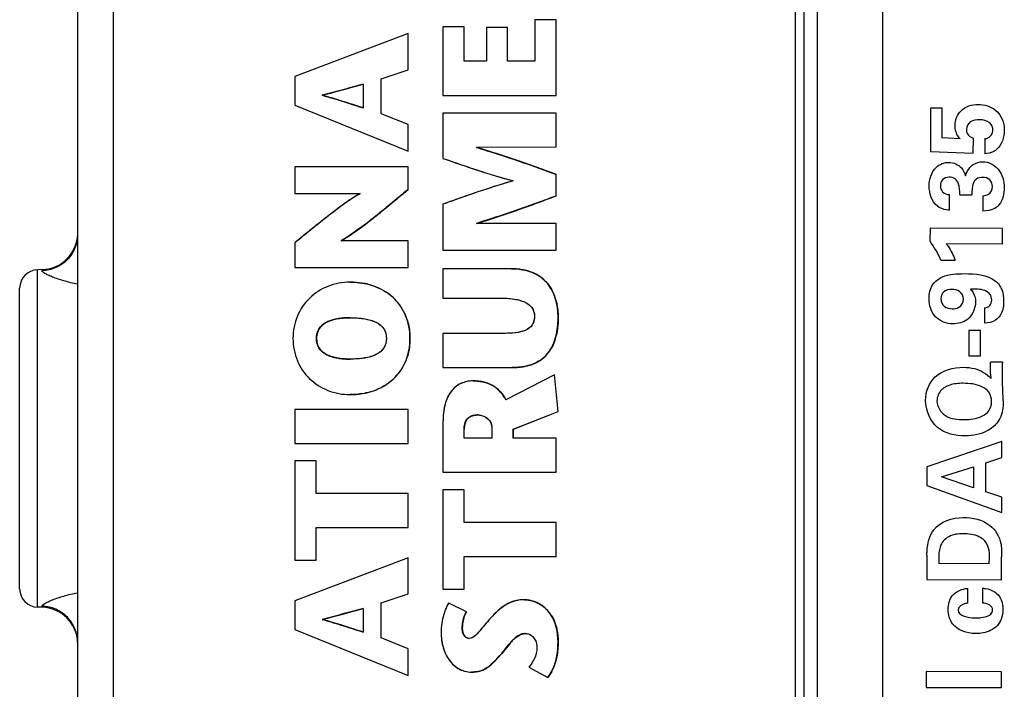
# Model space of a CAD drawing. Header units: inches. Extents: x 0 to 34, y 0 to 22.
# Tile 132 of 179: x 11.53 to 12.583, y 17.854 to 18.571. Entities that reach past the tile are written whole.
import ezdxf

# ---------------------------------------------------------------- set-up
doc = ezdxf.new("R2010")
doc.units = ezdxf.units.IN
doc.header["$LTSCALE"] = 1.87
doc.header["$MEASUREMENT"] = 0
doc.layers.get('0').update_dxf_attribs({"linetype": 'CONTINUOUS'})
doc.layers.add('ARTWORK', color=7, linetype='CONTINUOUS')

msp = doc.modelspace()

# ---------------------------------------------------------------- linework, layer by layer
at = {"color": 3, "linetype": 'CONTINUOUS'}
for p, q in [((12.4533, 16.5279), (12.4533, 19.7172)), ((12.3833, 16.5975), (12.3833, 19.6475))]:
    msp.add_line(p, q, dxfattribs=at)
at = {"color": 7, "linetype": 'CONTINUOUS'}
for p, q in [((12.3595, 19.6812), (12.3595, 16.5639)), ((12.369, 16.5639), (12.369, 19.6812)), ((11.5917, 19.6674), (11.5917, 16.5777)), ((11.6297, 19.6674), (11.6297, 16.5777)), ((11.9826, 18.5634), (11.9826, 18.4898)), ((12.0053, 18.5634), (11.9826, 18.5634)), ((12.0053, 18.5264), (12.0053, 18.5634)), ((12.0053, 18.5264), (12.0053, 18.5634)), ((12.0292, 18.5625), (12.0292, 18.5264)), ((12.0518, 18.5625), (12.0292, 18.5625)), ((12.0518, 18.5264), (12.0518, 18.5625)), ((12.0518, 18.5264), (12.0518, 18.5625)), ((12.081, 18.5708), (12.081, 18.5264)), ((12.1037, 18.5708), (12.081, 18.5708)), ((12.1037, 18.4898), (12.1037, 18.5708)), ((12.1037, 18.4898), (12.1037, 18.5708)), ((11.9452, 18.5561), (11.8242, 18.5101)), ((11.9452, 18.5174), (11.9452, 18.5561)), ((11.9452, 18.5174), (11.9452, 18.5561)), ((11.9452, 18.5561), (11.9452, 18.5561)), ((12.0292, 18.5264), (12.0053, 18.5264)), ((12.081, 18.5264), (12.0518, 18.5264)), ((11.8242, 18.5101), (11.8242, 18.4795)), ((11.9163, 18.5078), (11.9452, 18.5174)), ((11.9164, 18.5078), (11.9452, 18.5174)), ((11.9452, 18.5174), (11.9452, 18.5174)), ((11.8971, 18.502), (11.8971, 18.4765)), ((11.9163, 18.4703), (11.9163, 18.5078)), ((11.9164, 18.5078), (11.9163, 18.5078)), ((11.9164, 18.4703), (11.9164, 18.5078)), ((11.854, 18.4902), (11.8539, 18.4902)), ((11.9826, 18.4898), (12.1037, 18.4898)), ((11.8242, 18.4795), (11.9452, 18.4302)), ((11.9452, 18.4587), (11.9163, 18.4703)), ((11.9164, 18.4703), (11.9163, 18.4703)), ((11.9452, 18.4587), (11.9164, 18.4703)), ((11.9826, 18.4708), (11.9826, 18.4224)), ((12.1037, 18.4708), (11.9826, 18.4708)), ((12.1037, 18.4343), (12.1037, 18.4708)), ((12.1037, 18.4343), (12.1037, 18.4708)), ((11.9452, 18.4302), (11.9452, 18.4587)), ((11.9452, 18.4302), (11.9452, 18.4587)), ((11.9452, 18.4587), (11.9452, 18.4587)), ((11.9452, 18.4302), (11.9452, 18.4302)), ((12.1037, 18.4343), (12.0184, 18.4342)), ((11.8242, 18.4134), (11.8242, 18.3847)), ((11.9452, 18.4134), (11.8242, 18.4134)), ((11.9452, 18.389), (11.9452, 18.4134)), ((11.9452, 18.389), (11.9452, 18.4134)), ((12.1037, 18.3823), (12.1037, 18.4053)), ((12.1037, 18.3823), (12.1037, 18.4053)), ((12.1037, 18.4053), (12.1037, 18.4053)), ((11.8242, 18.3847), (11.894, 18.3847)), ((11.9452, 18.389), (11.9452, 18.389)), ((12.1037, 18.3823), (12.1037, 18.3823)), ((11.9826, 18.3734), (11.9826, 18.324)), ((12.1037, 18.3527), (12.0184, 18.3528)), ((12.1037, 18.324), (12.1037, 18.3527)), ((12.1037, 18.324), (12.1037, 18.3527)), ((11.8242, 18.3321), (11.8242, 18.3056)), ((11.8795, 18.3378), (11.8738, 18.3344)), ((11.9452, 18.3343), (11.8738, 18.3343)), ((11.9452, 18.3056), (11.9452, 18.3343)), ((11.9452, 18.3056), (11.9452, 18.3343)), ((11.9826, 18.324), (12.1037, 18.324)), ((11.5537, 18.3034), (11.5487, 18.3032)), ((11.5487, 17.9419), (11.5487, 18.3032)), ((11.5537, 18.3021), (11.5537, 18.3034)), ((11.8242, 18.3056), (11.9452, 18.3056)), ((11.9826, 18.3042), (11.9826, 18.2728)), ((12.0558, 18.3042), (11.9826, 18.3042)), ((11.8833, 18.2899), (11.8833, 18.2899)), ((11.5297, 17.9615), (11.5297, 18.2835)), ((11.9826, 18.2728), (12.0455, 18.2728)), ((11.8558, 18.2456), (11.8533, 18.2437)), ((11.8659, 18.2499), (11.8606, 18.2482)), ((11.8706, 18.2509), (11.8659, 18.2499)), ((11.8833, 18.2518), (11.8833, 18.2518)), ((12.1058, 18.252), (12.1057, 18.252)), ((11.9826, 18.235), (11.9826, 18.1985)), ((12.046, 18.235), (11.9826, 18.235)), ((11.8474, 18.2297), (11.8473, 18.2297)), ((11.9473, 18.2297), (11.9473, 18.2297)), ((11.8536, 18.2154), (11.8563, 18.2134)), ((11.8662, 18.2094), (11.8706, 18.2085)), ((11.8833, 18.2075), (11.8833, 18.2075)), ((11.9826, 18.1985), (12.0567, 18.1985)), ((12.0566, 18.1985), (12.0567, 18.1985)), ((12.0567, 18.1985), (12.0567, 18.1985)), ((12.015, 18.1842), (12.015, 18.1842)), ((12.1018, 18.1906), (12.0499, 18.1638)), ((12.1057, 18.1515), (12.1018, 18.1906)), ((12.1058, 18.1515), (12.1018, 18.1906)), ((12.1018, 18.1906), (12.1018, 18.1906)), ((11.8833, 18.1695), (11.8833, 18.1695)), ((11.8833, 18.1695), (11.8833, 18.1695)), ((11.8833, 18.1695), (11.8833, 18.1695)), ((11.8242, 18.1537), (11.8242, 18.1172)), ((11.9452, 18.1537), (11.8242, 18.1537)), ((11.9452, 18.1172), (11.9452, 18.1537)), ((11.9452, 18.1172), (11.9452, 18.1537)), ((12.0578, 18.1323), (12.1057, 18.1515)), ((12.0579, 18.1323), (12.1058, 18.1515)), ((12.1058, 18.1515), (12.1057, 18.1515)), ((11.9826, 18.1403), (11.9826, 18.0863)), ((12.0202, 18.1477), (12.0202, 18.1477)), ((12.0053, 18.1228), (12.0053, 18.1325)), ((12.0053, 18.1228), (12.0053, 18.1325)), ((12.0053, 18.1325), (12.0053, 18.1325)), ((12.035, 18.1332), (12.035, 18.1228)), ((12.0578, 18.1228), (12.0578, 18.1323)), ((12.0579, 18.1323), (12.0578, 18.1323)), ((12.0579, 18.1228), (12.0579, 18.1323)), ((12.035, 18.1228), (12.0053, 18.1228)), ((12.1037, 18.1228), (12.0578, 18.1228)), ((12.1037, 18.0863), (12.1037, 18.1228)), ((12.1037, 18.0863), (12.1037, 18.1228)), ((11.8242, 18.1172), (11.9452, 18.1172)), ((11.8242, 18.0985), (11.8242, 17.9921)), ((11.8469, 18.0985), (11.8242, 18.0985)), ((11.8468, 18.0636), (11.8468, 18.0985)), ((11.8469, 18.0636), (11.8469, 18.0985)), ((11.9826, 18.0863), (12.1037, 18.0863)), ((11.9826, 18.0676), (11.9826, 17.9612)), ((12.0053, 18.0676), (11.9826, 18.0676)), ((12.0053, 18.0326), (12.0053, 18.0676)), ((12.0053, 18.0326), (12.0053, 18.0676)), ((11.9452, 18.0636), (11.8468, 18.0636)), ((11.9452, 18.0271), (11.9452, 18.0636)), ((11.9452, 18.0271), (11.9452, 18.0636)), ((11.8468, 17.9921), (11.8468, 18.0271)), ((11.8468, 18.0271), (11.9452, 18.0271)), ((11.8469, 17.9921), (11.8469, 18.0271)), ((12.1037, 18.0326), (12.0053, 18.0326)), ((12.1037, 17.9961), (12.1037, 18.0326)), ((12.1037, 17.9961), (12.1037, 18.0326)), ((11.9452, 17.9947), (11.8242, 17.9487)), ((11.8242, 17.9921), (11.8469, 17.9921)), ((11.9452, 17.956), (11.9452, 17.9947)), ((11.9452, 17.956), (11.9452, 17.9947)), ((11.9452, 17.9947), (11.9452, 17.9947)), ((12.0053, 17.9612), (12.0053, 17.9961)), ((12.0053, 17.9612), (12.0053, 17.9961)), ((12.0053, 17.9961), (12.1037, 17.9961)), ((11.9826, 17.9612), (12.0053, 17.9612)), ((11.9163, 17.9465), (11.9452, 17.956)), ((11.9164, 17.9465), (11.9452, 17.956)), ((11.9452, 17.956), (11.9452, 17.956)), ((11.5537, 17.9417), (11.5487, 17.9419)), ((11.5537, 17.9417), (11.5537, 17.943)), ((11.8242, 17.9487), (11.8242, 17.9181)), ((11.8971, 17.9406), (11.8971, 17.9152)), ((11.9163, 17.9089), (11.9163, 17.9465)), ((11.9164, 17.9465), (11.9163, 17.9465)), ((11.9164, 17.9089), (11.9164, 17.9465)), ((12.0077, 17.937), (11.9887, 17.9463)), ((12.0078, 17.937), (11.9887, 17.9463)), ((11.9887, 17.9463), (11.9887, 17.9463)), ((12.0702, 17.9498), (12.0701, 17.9498)), ((12.0078, 17.937), (12.0077, 17.937)), ((11.854, 17.9288), (11.8539, 17.9288)), ((12.0033, 17.9192), (12.0032, 17.9192)), ((11.8242, 17.9181), (11.9452, 17.8688)), ((11.9452, 17.8974), (11.9163, 17.9089)), ((11.9164, 17.9089), (11.9163, 17.9089)), ((11.9452, 17.8974), (11.9164, 17.9089)), ((12.0037, 17.915), (12.0041, 17.9137)), ((12.0041, 17.9137), (12.0048, 17.9121)), ((12.0048, 17.9121), (12.0063, 17.9102)), ((12.0063, 17.9102), (12.0077, 17.9092)), ((12.0107, 17.9084), (12.0106, 17.9084)), ((12.0593, 17.9083), (12.0567, 17.9057)), ((12.0627, 17.911), (12.06, 17.9089)), ((12.0652, 17.9124), (12.0627, 17.911)), ((12.0705, 17.9136), (12.0705, 17.9136)), ((11.9452, 17.8688), (11.9452, 17.8974)), ((11.9452, 17.8688), (11.9452, 17.8974)), ((11.9452, 17.8974), (11.9452, 17.8974)), ((12.0536, 17.9022), (12.0455, 17.8923)), ((12.1058, 17.9046), (12.1057, 17.9046)), ((12.0455, 17.8923), (12.0381, 17.8841)), ((12.0455, 17.8923), (12.0454, 17.8923)), ((12.0362, 17.8822), (12.0334, 17.8797)), ((12.0746, 17.8776), (12.0947, 17.8666)), ((11.9452, 17.8688), (11.9452, 17.8688)), ((12.0131, 17.8723), (12.0131, 17.8723)), ((12.0947, 17.8666), (12.0947, 17.8666))]:
    msp.add_line(p, q, dxfattribs=at)
for centre, radius, start, end in [((11.5524, 18.3427), 0.0394, 272, 357.7832), ((11.5494, 18.2835), 0.0197, 92, 180), ((12.0635, 18.2629), 0.0402, 46.93, 55.7679), ((11.8911, 18.2321), 0.0563, 44.3593, 54.7922), ((11.8923, 18.2333), 0.0545, 36.0947, 44.3056), ((12.0499, 18.2559), 0.0555, 15.1807, 20.3088), ((11.8917, 18.233), 0.0551, 22.4168, 36.0148), ((11.8805, 18.1893), 0.0624, 97.9796, 99.192), ((11.8894, 18.232), 0.0576, 17.6058, 22.435), ((11.8647, 18.2308), 0.0172, 153.4136, 156.3587), ((12.0449, 18.2467), 0.0605, 342.7502, 347.5562), ((11.8646, 18.2285), 0.0171, 205.0399, 209.4356), ((12.0658, 18.2374), 0.0375, 311.3219, 323.5387), ((12.0632, 18.2393), 0.0407, 323.5623, 330.8722), ((11.8806, 18.2705), 0.0628, 260.8707, 262.1843), ((11.892, 18.2262), 0.0548, 323.3199, 335.5067), ((12.066, 18.2372), 0.0372, 303.6961, 311.2232), ((11.8922, 18.2262), 0.0547, 312.5716, 323.2367), ((12.0615, 18.2468), 0.0478, 285.2744, 291.1001), ((11.8908, 18.2277), 0.0567, 304.5422, 312.546), ((11.8862, 18.2365), 0.0667, 286.7159, 292.4739), ((12.019, 18.1497), 0.0339, 47.7026, 59.0138), ((12.0167, 18.1364), 0.0107, 130.3325, 136.5475), ((11.5494, 17.9615), 0.0197, 180, 268), ((11.5524, 17.9024), 0.0394, 2.2168, 88), ((12.068, 17.9141), 0.0358, 69.7841, 70.808), ((12.0678, 17.9136), 0.0364, 61.4524, 69.7712), ((12.0679, 17.9137), 0.0363, 52.7106, 61.4566), ((12.068, 17.9139), 0.0361, 42.5335, 52.6875), ((12.0671, 17.9131), 0.0372, 33.7015, 42.4978), ((12.0585, 17.9089), 0.0469, 15.6919, 22.0098), ((12.0828, 17.8826), 0.0349, 130.874, 132.4413), ((12.0705, 17.9017), 0.0119, 89.9993, 93.5984), ((12.135, 17.834), 0.1062, 138.683, 140.0083), ((12.1096, 17.8563), 0.0724, 137.0118, 138.6774), ((11.9788, 17.9408), 0.082, 314.3806, 316.2648), ((12.0562, 17.8956), 0.0483, 331.9585, 337.2419), ((12.0149, 17.899), 0.0266, 285.9325, 289.5455), ((12.015, 17.8988), 0.0264, 289.5795, 297.0846)]:
    msp.add_arc(centre, radius, start, end, dxfattribs=at)
for points, knots in [([(11.8533, 18.4901), (11.8574, 18.4911), (11.8721, 18.4949), (11.8866, 18.4991), (11.8971, 18.502)], [0, 0, 0, 0, 0.278153, 1, 1, 1, 1]), ([(11.8972, 18.502), (11.8937, 18.501), (11.8791, 18.4969), (11.8646, 18.4929), (11.8534, 18.4901)], [0, 0, 0, 0, 0.24, 1, 1, 1, 1]), ([(11.8971, 18.4765), (11.8936, 18.4776), (11.8791, 18.4823), (11.8645, 18.487), (11.8533, 18.49)], [0, 0, 0, 0, 0.240353, 1, 1, 1, 1]), ([(11.8534, 18.49), (11.8575, 18.4889), (11.8722, 18.4848), (11.8866, 18.4798), (11.8972, 18.4765)], [0, 0, 0, 0, 0.277258, 1, 1, 1, 1]), ([(12.1037, 18.4053), (12.097, 18.4077), (12.0688, 18.418), (12.0403, 18.4277), (12.0184, 18.4341)], [0, 0, 0, 0, 0.237145, 1, 1, 1, 1]), ([(12.0184, 18.4341), (12.0261, 18.4319), (12.0548, 18.423), (12.0831, 18.4128), (12.1037, 18.4053)], [0, 0, 0, 0, 0.267724, 1, 1, 1, 1]), ([(11.9826, 18.4224), (11.9945, 18.4183), (12.0193, 18.4097), (12.0444, 18.402), (12.0577, 18.3984)], [0, 0, 0, 0, 0.476296, 1, 1, 1, 1]), ([(11.9826, 18.4224), (11.9951, 18.4181), (12.0199, 18.4095), (12.045, 18.4018), (12.0577, 18.3984)], [0, 0, 0, 0, 0.500015, 1, 1, 1, 1]), ([(12.0577, 18.3984), (12.0508, 18.3964), (12.0256, 18.3888), (12.0007, 18.3799), (11.9826, 18.3734)], [0, 0, 0, 0, 0.270885, 1, 1, 1, 1]), ([(11.894, 18.3847), (11.8876, 18.3813), (11.8755, 18.3729), (11.8582, 18.3596), (11.8411, 18.346), (11.8298, 18.3367), (11.8242, 18.3321)], [0, 0, 0, 0, 0.249982, 0.50006, 0.749974, 1, 1, 1, 1]), ([(11.894, 18.3846), (11.8889, 18.382), (11.8778, 18.3745), (11.8606, 18.3616), (11.8423, 18.347), (11.8301, 18.3369), (11.8242, 18.3321)], [0, 0, 0, 0, 0.19878, 0.457667, 0.737923, 1, 1, 1, 1]), ([(11.8737, 18.3344), (11.8795, 18.3376), (11.8913, 18.3457), (11.9151, 18.3639), (11.9331, 18.379), (11.9452, 18.389)], [0, 0, 0, 0, 0.219115, 0.475789, 1, 1, 1, 1]), ([(11.8738, 18.3343), (11.8803, 18.3381), (11.8926, 18.3466), (11.9164, 18.365), (11.9336, 18.3795), (11.9452, 18.389)], [0, 0, 0, 0, 0.249981, 0.50004, 1, 1, 1, 1]), ([(11.9452, 18.389), (11.9413, 18.3858), (11.9251, 18.3723), (11.9088, 18.3588), (11.8959, 18.3492)], [0, 0, 0, 0, 0.239828, 1, 1, 1, 1]), ([(12.0184, 18.3529), (12.0261, 18.3552), (12.0548, 18.3642), (12.083, 18.3746), (12.1037, 18.3823)], [0, 0, 0, 0, 0.267672, 1, 1, 1, 1]), ([(12.1037, 18.3823), (12.097, 18.3798), (12.0689, 18.3693), (12.0404, 18.3595), (12.0184, 18.3529)], [0, 0, 0, 0, 0.237183, 1, 1, 1, 1]), ([(11.5917, 18.3412), (11.5917, 18.3362), (11.5898, 18.3262), (11.5814, 18.3133), (11.5688, 18.3046), (11.5588, 18.3023), (11.5537, 18.3021)], [0, 0, 0, 0, 0.249209, 0.498874, 0.749194, 1, 1, 1, 1]), ([(11.8959, 18.3492), (11.8945, 18.3482), (11.8891, 18.3443), (11.8837, 18.3405), (11.8795, 18.3378)], [0, 0, 0, 0, 0.264969, 1, 1, 1, 1]), ([(11.5917, 18.2877), (11.5867, 18.2887), (11.5777, 18.2909), (11.5672, 18.2944), (11.5605, 18.2972), (11.557, 18.299), (11.5548, 18.3005), (11.5537, 18.3016), (11.5537, 18.3021)], [0, 0, 0, 0, 0.370547, 0.679689, 0.802458, 0.898626, 0.964443, 1, 1, 1, 1]), ([(12.1057, 18.252), (12.1057, 18.2587), (12.1042, 18.2717), (12.0954, 18.2896), (12.0782, 18.3022), (12.0636, 18.3042), (12.0558, 18.3042)], [0, 0, 0, 0, 0.245562, 0.476087, 0.712404, 1, 1, 1, 1]), ([(12.0558, 18.3042), (12.0575, 18.3042), (12.0636, 18.304), (12.0698, 18.303), (12.0741, 18.3017)], [0, 0, 0, 0, 0.271111, 1, 1, 1, 1]), ([(12.1057, 18.252), (12.1057, 18.2588), (12.1042, 18.2725), (12.0959, 18.2881), (12.0854, 18.297), (12.073, 18.3029), (12.0626, 18.3042), (12.0558, 18.3042)], [0, 0, 0, 0, 0.250136, 0.499383, 0.624667, 0.750076, 1, 1, 1, 1]), ([(12.0741, 18.3017), (12.0752, 18.3014), (12.0794, 18.2999), (12.0834, 18.2979), (12.0861, 18.296)], [0, 0, 0, 0, 0.262201, 1, 1, 1, 1]), ([(11.8833, 18.2899), (11.8752, 18.2899), (11.8592, 18.287), (11.8389, 18.274), (11.8251, 18.254), (11.8221, 18.2378), (11.8221, 18.2297)], [0, 0, 0, 0, 0.255257, 0.498579, 0.74179, 1, 1, 1, 1]), ([(11.8833, 18.2899), (11.8858, 18.2899), (11.895, 18.2895), (11.9043, 18.2874), (11.9106, 18.2849)], [0, 0, 0, 0, 0.261218, 1, 1, 1, 1]), ([(11.9473, 18.2297), (11.9473, 18.2382), (11.9444, 18.2548), (11.9299, 18.2751), (11.9084, 18.2874), (11.8918, 18.2899), (11.8833, 18.2899)], [0, 0, 0, 0, 0.26092, 0.498488, 0.738975, 1, 1, 1, 1]), ([(11.9106, 18.2849), (11.9118, 18.2845), (11.9163, 18.2826), (11.9205, 18.2801), (11.9235, 18.278)], [0, 0, 0, 0, 0.25395, 1, 1, 1, 1]), ([(12.0454, 18.2728), (12.0505, 18.2728), (12.0595, 18.2722), (12.0711, 18.2688), (12.0789, 18.2625), (12.0805, 18.2565), (12.0805, 18.2537)], [0, 0, 0, 0, 0.344902, 0.607333, 0.810092, 1, 1, 1, 1]), ([(12.0454, 18.2728), (12.0491, 18.2728), (12.0565, 18.2724), (12.0674, 18.2703), (12.0759, 18.2657), (12.0799, 18.2593), (12.0805, 18.2556), (12.0805, 18.2537)], [0, 0, 0, 0, 0.250296, 0.500564, 0.749493, 0.874695, 1, 1, 1, 1]), ([(12.1035, 18.2704), (12.1039, 18.2689), (12.1053, 18.2629), (12.1058, 18.2567), (12.1058, 18.252)], [0, 0, 0, 0, 0.244287, 1, 1, 1, 1]), ([(11.8473, 18.2297), (11.8473, 18.2331), (11.8489, 18.2402), (11.8575, 18.2476), (11.8694, 18.2512), (11.8784, 18.2518), (11.8833, 18.2518)], [0, 0, 0, 0, 0.21981, 0.4331, 0.688045, 1, 1, 1, 1]), ([(11.8473, 18.2297), (11.8473, 18.2316), (11.8478, 18.2356), (11.8513, 18.2429), (11.8599, 18.2487), (11.8714, 18.2514), (11.8793, 18.2518), (11.8833, 18.2518)], [0, 0, 0, 0, 0.125548, 0.25091, 0.499475, 0.749664, 1, 1, 1, 1]), ([(11.8606, 18.2482), (11.8602, 18.248), (11.8585, 18.2473), (11.8569, 18.2464), (11.8558, 18.2456)], [0, 0, 0, 0, 0.25946, 1, 1, 1, 1]), ([(11.8833, 18.2518), (11.8823, 18.2518), (11.8785, 18.2518), (11.8747, 18.2515), (11.8719, 18.2511)], [0, 0, 0, 0, 0.262816, 1, 1, 1, 1]), ([(11.8833, 18.2518), (11.8885, 18.2518), (11.8981, 18.2513), (11.9108, 18.248), (11.9202, 18.2407), (11.922, 18.2332), (11.922, 18.2297)], [0, 0, 0, 0, 0.316012, 0.57364, 0.784771, 1, 1, 1, 1]), ([(11.8833, 18.2518), (11.8874, 18.2518), (11.8958, 18.2514), (11.908, 18.249), (11.9175, 18.2435), (11.9215, 18.236), (11.922, 18.2318), (11.922, 18.2297)], [0, 0, 0, 0, 0.250313, 0.500515, 0.749133, 0.874431, 1, 1, 1, 1]), ([(11.9444, 18.2495), (11.9449, 18.2479), (11.9466, 18.2415), (11.9473, 18.2348), (11.9473, 18.2297)], [0, 0, 0, 0, 0.23954, 1, 1, 1, 1]), ([(12.0805, 18.2537), (12.0805, 18.2505), (12.0793, 18.2439), (12.0709, 18.2375), (12.0594, 18.2353), (12.0508, 18.235), (12.0459, 18.235)], [0, 0, 0, 0, 0.218462, 0.418066, 0.670922, 1, 1, 1, 1]), ([(12.0805, 18.2537), (12.0805, 18.2519), (12.0802, 18.2481), (12.0769, 18.2412), (12.068, 18.2366), (12.0571, 18.2353), (12.0496, 18.235), (12.0459, 18.235)], [0, 0, 0, 0, 0.125801, 0.251209, 0.499168, 0.749527, 1, 1, 1, 1]), ([(12.0566, 18.1985), (12.0644, 18.1985), (12.0757, 18.2), (12.0882, 18.2069), (12.0974, 18.2157), (12.1045, 18.2312), (12.1057, 18.2448), (12.1057, 18.252)], [0, 0, 0, 0, 0.281327, 0.399067, 0.510697, 0.739184, 1, 1, 1, 1]), ([(12.0566, 18.1985), (12.0635, 18.1985), (12.0741, 18.1998), (12.0867, 18.2057), (12.0972, 18.215), (12.1046, 18.2313), (12.1057, 18.2451), (12.1057, 18.252)], [0, 0, 0, 0, 0.249949, 0.375374, 0.500614, 0.749782, 1, 1, 1, 1]), ([(12.1058, 18.252), (12.1058, 18.2504), (12.1057, 18.2442), (12.105, 18.2381), (12.104, 18.2336)], [0, 0, 0, 0, 0.261772, 1, 1, 1, 1]), ([(11.849, 18.2377), (11.8487, 18.2371), (11.8477, 18.2345), (11.8474, 18.2318), (11.8474, 18.2297)], [0, 0, 0, 0, 0.236923, 1, 1, 1, 1]), ([(11.8221, 18.2297), (11.8221, 18.2215), (11.8251, 18.2054), (11.8389, 18.1854), (11.8592, 18.1724), (11.8752, 18.1695), (11.8833, 18.1695)], [0, 0, 0, 0, 0.258113, 0.501298, 0.74466, 1, 1, 1, 1]), ([(11.8833, 18.2075), (11.8784, 18.2075), (11.8694, 18.2081), (11.8575, 18.2117), (11.8489, 18.2191), (11.8473, 18.2262), (11.8473, 18.2297)], [0, 0, 0, 0, 0.312097, 0.567139, 0.780411, 1, 1, 1, 1]), ([(11.8833, 18.2075), (11.8793, 18.2075), (11.8714, 18.208), (11.8599, 18.2106), (11.8513, 18.2165), (11.8478, 18.2237), (11.8473, 18.2277), (11.8473, 18.2297)], [0, 0, 0, 0, 0.250335, 0.500524, 0.749094, 0.874454, 1, 1, 1, 1]), ([(11.8474, 18.2297), (11.8474, 18.2289), (11.8475, 18.226), (11.8482, 18.2232), (11.8491, 18.2212)], [0, 0, 0, 0, 0.267783, 1, 1, 1, 1]), ([(11.922, 18.2297), (11.922, 18.2261), (11.9202, 18.2187), (11.9108, 18.2114), (11.8981, 18.2081), (11.8885, 18.2075), (11.8833, 18.2075)], [0, 0, 0, 0, 0.215017, 0.426132, 0.683854, 1, 1, 1, 1]), ([(11.8833, 18.1695), (11.8918, 18.1695), (11.9084, 18.172), (11.9299, 18.1843), (11.9444, 18.2046), (11.9473, 18.2211), (11.9473, 18.2297)], [0, 0, 0, 0, 0.261082, 0.50156, 0.739074, 1, 1, 1, 1]), ([(11.922, 18.2297), (11.922, 18.2276), (11.9215, 18.2234), (11.9175, 18.2159), (11.908, 18.2103), (11.8958, 18.2079), (11.8874, 18.2075), (11.8833, 18.2075)], [0, 0, 0, 0, 0.125567, 0.250863, 0.499487, 0.749689, 1, 1, 1, 1]), ([(11.9473, 18.2297), (11.9473, 18.2273), (11.9469, 18.2183), (11.9446, 18.2094), (11.9419, 18.2035)], [0, 0, 0, 0, 0.266016, 1, 1, 1, 1]), ([(12.1027, 18.2287), (12.1024, 18.2279), (12.1013, 18.2247), (12.1, 18.2217), (12.0987, 18.2195)], [0, 0, 0, 0, 0.255912, 1, 1, 1, 1]), ([(11.8608, 18.2111), (11.8612, 18.2109), (11.863, 18.2102), (11.8648, 18.2097), (11.8662, 18.2094)], [0, 0, 0, 0, 0.24099, 1, 1, 1, 1]), ([(11.872, 18.2082), (11.8729, 18.2081), (11.8767, 18.2077), (11.8805, 18.2075), (11.8833, 18.2075)], [0, 0, 0, 0, 0.237449, 1, 1, 1, 1]), ([(12.0867, 18.2063), (12.0861, 18.2059), (12.0835, 18.2043), (12.0808, 18.203), (12.0787, 18.2022)], [0, 0, 0, 0, 0.242935, 1, 1, 1, 1]), ([(12.0741, 18.2007), (12.0728, 18.2003), (12.0671, 18.199), (12.0612, 18.1985), (12.0567, 18.1985)], [0, 0, 0, 0, 0.23052, 1, 1, 1, 1]), ([(12.015, 18.1842), (12.0104, 18.1842), (12.0012, 18.1825), (11.99, 18.173), (11.9837, 18.1581), (11.9826, 18.1466), (11.9826, 18.1403)], [0, 0, 0, 0, 0.22456, 0.440454, 0.688909, 1, 1, 1, 1]), ([(12.015, 18.1842), (12.0099, 18.1842), (11.9994, 18.182), (11.9883, 18.1704), (11.9834, 18.1556), (11.9826, 18.1454), (11.9826, 18.1403)], [0, 0, 0, 0, 0.249297, 0.498303, 0.748941, 1, 1, 1, 1]), ([(12.0499, 18.1638), (12.0471, 18.1695), (12.0374, 18.1809), (12.0227, 18.1842), (12.015, 18.1842)], [0, 0, 0, 0, 0.453161, 1, 1, 1, 1]), ([(12.015, 18.1842), (12.0164, 18.1842), (12.0217, 18.184), (12.0269, 18.1829), (12.0305, 18.1816)], [0, 0, 0, 0, 0.272754, 1, 1, 1, 1]), ([(12.0499, 18.1638), (12.0483, 18.167), (12.0443, 18.173), (12.0331, 18.1819), (12.022, 18.1842), (12.015, 18.1842)], [0, 0, 0, 0, 0.251056, 0.50198, 1, 1, 1, 1]), ([(11.9054, 18.1726), (11.9037, 18.1721), (11.8965, 18.1702), (11.889, 18.1695), (11.8833, 18.1695)], [0, 0, 0, 0, 0.242124, 1, 1, 1, 1]), ([(12.0418, 18.1748), (12.0426, 18.174), (12.0459, 18.1707), (12.0484, 18.1668), (12.05, 18.1638)], [0, 0, 0, 0, 0.254947, 1, 1, 1, 1]), ([(12.0053, 18.1325), (12.0053, 18.1361), (12.0063, 18.1422), (12.0132, 18.1472), (12.0177, 18.1477), (12.0202, 18.1477)], [0, 0, 0, 0, 0.454021, 0.68992, 1, 1, 1, 1]), ([(12.0053, 18.1325), (12.0053, 18.1364), (12.0067, 18.1432), (12.0141, 18.1473), (12.0181, 18.1477), (12.0202, 18.1477)], [0, 0, 0, 0, 0.495109, 0.746987, 1, 1, 1, 1]), ([(12.0089, 18.1437), (12.0069, 18.1416), (12.0055, 18.1375), (12.0053, 18.1335), (12.0053, 18.1325)], [0, 0, 0, 0, 0.736467, 1, 1, 1, 1]), ([(12.0134, 18.1466), (12.0131, 18.1465), (12.0118, 18.146), (12.0106, 18.1452), (12.0098, 18.1445)], [0, 0, 0, 0, 0.26624, 1, 1, 1, 1]), ([(12.0202, 18.1477), (12.0196, 18.1477), (12.0173, 18.1476), (12.015, 18.1472), (12.0134, 18.1466)], [0, 0, 0, 0, 0.281812, 1, 1, 1, 1]), ([(12.0202, 18.1477), (12.0206, 18.1477), (12.0226, 18.1476), (12.0245, 18.1471), (12.0258, 18.1465)], [0, 0, 0, 0, 0.240583, 1, 1, 1, 1]), ([(12.0258, 18.1465), (12.0283, 18.1456), (12.0332, 18.1421), (12.035, 18.1362), (12.035, 18.1332)], [0, 0, 0, 0, 0.470726, 1, 1, 1, 1]), ([(12.0258, 18.1465), (12.0285, 18.1455), (12.0334, 18.1419), (12.035, 18.136), (12.035, 18.1332)], [0, 0, 0, 0, 0.500198, 1, 1, 1, 1]), ([(11.5537, 17.943), (11.5537, 17.9435), (11.5548, 17.9446), (11.557, 17.9461), (11.5605, 17.9479), (11.5672, 17.9507), (11.5776, 17.9542), (11.5867, 17.9564), (11.5917, 17.9573)], [0, 0, 0, 0, 0.035556, 0.101376, 0.197533, 0.320283, 0.629404, 1, 1, 1, 1]), ([(11.5917, 17.9039), (11.5917, 17.9089), (11.5898, 17.9189), (11.5814, 17.9317), (11.5688, 17.9405), (11.5588, 17.9428), (11.5537, 17.943)], [0, 0, 0, 0, 0.249208, 0.498873, 0.749194, 1, 1, 1, 1]), ([(11.8533, 17.9287), (11.8574, 17.9297), (11.8721, 17.9335), (11.8866, 17.9377), (11.8971, 17.9406)], [0, 0, 0, 0, 0.278088, 1, 1, 1, 1]), ([(11.8972, 17.9406), (11.8937, 17.9396), (11.8791, 17.9355), (11.8646, 17.9315), (11.8534, 17.9287)], [0, 0, 0, 0, 0.240064, 1, 1, 1, 1]), ([(11.9887, 17.9463), (11.9884, 17.9459), (11.987, 17.9435), (11.9859, 17.941), (11.9851, 17.9389)], [0, 0, 0, 0, 0.185433, 1, 1, 1, 1]), ([(12.0701, 17.9498), (12.0671, 17.9498), (12.0611, 17.9493), (12.052, 17.9461), (12.0428, 17.9396), (12.037, 17.9338), (12.0338, 17.9304)], [0, 0, 0, 0, 0.211357, 0.423034, 0.673454, 1, 1, 1, 1]), ([(12.0701, 17.9498), (12.0666, 17.9498), (12.0594, 17.9492), (12.0496, 17.9446), (12.0412, 17.9381), (12.0362, 17.933), (12.0338, 17.9304)], [0, 0, 0, 0, 0.249903, 0.499617, 0.749821, 1, 1, 1, 1]), ([(12.1057, 17.9046), (12.1057, 17.9122), (12.1039, 17.9257), (12.0935, 17.9409), (12.0815, 17.948), (12.0735, 17.9498), (12.0701, 17.9498)], [0, 0, 0, 0, 0.357677, 0.623427, 0.838436, 1, 1, 1, 1]), ([(12.1057, 17.9046), (12.1057, 17.9151), (12.1016, 17.9371), (12.0804, 17.9498), (12.0701, 17.9498)], [0, 0, 0, 0, 0.504539, 1, 1, 1, 1]), ([(12.0702, 17.9498), (12.0709, 17.9498), (12.0741, 17.9496), (12.0774, 17.9488), (12.0798, 17.948)], [0, 0, 0, 0, 0.211511, 1, 1, 1, 1]), ([(11.9851, 17.9389), (11.9845, 17.9373), (11.9818, 17.9295), (11.9806, 17.9212), (11.9806, 17.9147)], [0, 0, 0, 0, 0.209904, 1, 1, 1, 1]), ([(12.0032, 17.9192), (12.0032, 17.9208), (12.0036, 17.9269), (12.0054, 17.9331), (12.0077, 17.937)], [0, 0, 0, 0, 0.267836, 1, 1, 1, 1]), ([(12.0338, 17.9304), (12.0292, 17.9254), (12.0237, 17.9182), (12.0164, 17.9103), (12.0124, 17.9084), (12.0106, 17.9084)], [0, 0, 0, 0, 0.623136, 0.83854, 1, 1, 1, 1]), ([(12.0338, 17.9304), (12.0301, 17.9264), (12.0249, 17.92), (12.0182, 17.9119), (12.0133, 17.9084), (12.0106, 17.9084)], [0, 0, 0, 0, 0.502339, 0.753431, 1, 1, 1, 1]), ([(12.0981, 17.9338), (12.0985, 17.9332), (12.1, 17.9309), (12.1012, 17.9284), (12.102, 17.9264)], [0, 0, 0, 0, 0.238943, 1, 1, 1, 1]), ([(11.8971, 17.9152), (11.8936, 17.9163), (11.8791, 17.921), (11.8645, 17.9256), (11.8533, 17.9286)], [0, 0, 0, 0, 0.240417, 1, 1, 1, 1]), ([(11.8534, 17.9286), (11.8575, 17.9275), (11.8722, 17.9234), (11.8867, 17.9185), (11.8972, 17.9152)], [0, 0, 0, 0, 0.277211, 1, 1, 1, 1]), ([(12.0106, 17.9084), (12.0097, 17.9084), (12.0076, 17.9089), (12.0051, 17.9112), (12.0035, 17.9147), (12.0032, 17.9176), (12.0032, 17.9192)], [0, 0, 0, 0, 0.201519, 0.416703, 0.674257, 1, 1, 1, 1]), ([(12.0072, 17.9095), (12.0064, 17.9099), (12.0039, 17.9126), (12.0032, 17.9165), (12.0032, 17.9192)], [0, 0, 0, 0, 0.25181, 1, 1, 1, 1]), ([(12.0033, 17.9192), (12.0033, 17.9188), (12.0033, 17.9174), (12.0035, 17.916), (12.0037, 17.915)], [0, 0, 0, 0, 0.270787, 1, 1, 1, 1]), ([(12.1036, 17.9216), (12.104, 17.9203), (12.1053, 17.9148), (12.1058, 17.909), (12.1058, 17.9046)], [0, 0, 0, 0, 0.227113, 1, 1, 1, 1]), ([(11.9806, 17.9147), (11.9806, 17.9092), (11.982, 17.8986), (11.9885, 17.8847), (11.9992, 17.8747), (12.0085, 17.8723), (12.0131, 17.8723)], [0, 0, 0, 0, 0.278687, 0.533895, 0.767957, 1, 1, 1, 1]), ([(11.9806, 17.9147), (11.9806, 17.9097), (11.9818, 17.8998), (11.9876, 17.886), (11.9982, 17.8751), (12.0082, 17.8723), (12.0131, 17.8723)], [0, 0, 0, 0, 0.250891, 0.501509, 0.751246, 1, 1, 1, 1]), ([(12.0454, 17.8923), (12.0475, 17.8947), (12.0513, 17.8996), (12.057, 17.9064), (12.0631, 17.9119), (12.0681, 17.9136), (12.0705, 17.9136)], [0, 0, 0, 0, 0.281649, 0.550977, 0.789005, 1, 1, 1, 1]), ([(12.0454, 17.8923), (12.0491, 17.8966), (12.0541, 17.9034), (12.0621, 17.9114), (12.0677, 17.9136), (12.0705, 17.9136)], [0, 0, 0, 0, 0.500819, 0.751418, 1, 1, 1, 1]), ([(12.0705, 17.9136), (12.071, 17.9136), (12.0728, 17.9135), (12.0746, 17.9131), (12.0757, 17.9125)], [0, 0, 0, 0, 0.271177, 1, 1, 1, 1]), ([(12.0757, 17.9125), (12.0782, 17.9113), (12.0822, 17.9068), (12.0831, 17.9012), (12.0831, 17.8984)], [0, 0, 0, 0, 0.489918, 1, 1, 1, 1]), ([(12.0831, 17.8984), (12.0831, 17.8944), (12.0811, 17.8868), (12.0768, 17.8805), (12.0746, 17.8776)], [0, 0, 0, 0, 0.527454, 1, 1, 1, 1]), ([(12.0947, 17.8666), (12.0966, 17.869), (12.1037, 17.8805), (12.1057, 17.8944), (12.1057, 17.9046)], [0, 0, 0, 0, 0.236458, 1, 1, 1, 1]), ([(12.0947, 17.8666), (12.0968, 17.8692), (12.1037, 17.8808), (12.1057, 17.8946), (12.1057, 17.9046)], [0, 0, 0, 0, 0.251164, 1, 1, 1, 1]), ([(12.0131, 17.8723), (12.0164, 17.8723), (12.0227, 17.873), (12.0311, 17.8774), (12.0383, 17.8842), (12.0429, 17.8895), (12.0454, 17.8923)], [0, 0, 0, 0, 0.249459, 0.471157, 0.711734, 1, 1, 1, 1]), ([(12.0131, 17.8723), (12.0164, 17.8723), (12.0231, 17.873), (12.0319, 17.8779), (12.039, 17.8849), (12.0432, 17.8899), (12.0454, 17.8923)], [0, 0, 0, 0, 0.250529, 0.499718, 0.750293, 1, 1, 1, 1]), ([(12.1043, 17.8886), (12.1041, 17.8876), (12.1032, 17.8836), (12.102, 17.8797), (12.1008, 17.8769)], [0, 0, 0, 0, 0.254915, 1, 1, 1, 1]), ([(12.0334, 17.8797), (12.0329, 17.8793), (12.0309, 17.8776), (12.0287, 17.8762), (12.027, 17.8753)], [0, 0, 0, 0, 0.257603, 1, 1, 1, 1]), ([(12.0222, 17.8734), (12.0216, 17.8732), (12.0186, 17.8725), (12.0155, 17.8723), (12.0131, 17.8723)], [0, 0, 0, 0, 0.23229, 1, 1, 1, 1])]:
    msp.add_open_spline(points, degree=3, knots=knots, dxfattribs=at)
for points in [[(11.8534, 18.49), (11.868, 18.4937), (11.8825, 18.4979), (11.8971, 18.502)], [(11.8971, 18.4765), (11.8826, 18.4811), (11.8681, 18.4861), (11.8534, 18.49)], [(12.1037, 18.4053), (12.0755, 18.4156), (12.0472, 18.4257), (12.0184, 18.4342)], [(12.0577, 18.3984), (12.0324, 18.3911), (12.0075, 18.3823), (11.9826, 18.3734)], [(12.0184, 18.3528), (12.0472, 18.3614), (12.0755, 18.3717), (12.1037, 18.3823)], [(12.0909, 18.2922), (12.0933, 18.29), (12.0954, 18.2874), (12.0972, 18.2847)], [(12.0972, 18.2847), (12.0991, 18.2817), (12.1007, 18.2785), (12.102, 18.2751)], [(11.8533, 18.2437), (11.8517, 18.2422), (11.8503, 18.2405), (11.8493, 18.2385)], [(11.8497, 18.2201), (11.8507, 18.2183), (11.852, 18.2167), (11.8536, 18.2154)], [(11.8563, 18.2134), (11.8577, 18.2125), (11.8592, 18.2117), (11.8608, 18.2111)], [(11.923, 18.181), (11.9195, 18.1785), (11.9156, 18.1765), (11.9117, 18.1749)], [(12.0305, 18.1816), (12.0325, 18.1808), (12.0345, 18.1799), (12.0364, 18.1788)], [(11.8534, 17.9287), (11.868, 17.9323), (11.8826, 17.9366), (11.8971, 17.9406)], [(11.9887, 17.9463), (11.9872, 17.944), (11.9861, 17.9415), (11.9851, 17.9389)], [(12.0032, 17.9192), (12.0032, 17.9253), (12.0045, 17.9317), (12.0077, 17.937)], [(12.0053, 17.9318), (12.0046, 17.9298), (12.0041, 17.9278), (12.0038, 17.9258)], [(12.0078, 17.937), (12.0068, 17.9353), (12.006, 17.9336), (12.0053, 17.9318)], [(11.8971, 17.9152), (11.8826, 17.9197), (11.8681, 17.9247), (11.8534, 17.9287)], [(12.0038, 17.9258), (12.0034, 17.9236), (12.0033, 17.9214), (12.0033, 17.9192)], [(12.0106, 17.9084), (12.0094, 17.9084), (12.0082, 17.9088), (12.0072, 17.9095)], [(12.0077, 17.9092), (12.0086, 17.9087), (12.0097, 17.9084), (12.0107, 17.9084)], [(12.0698, 17.9136), (12.0682, 17.9135), (12.0666, 17.913), (12.0652, 17.9124)], [(12.1058, 17.9046), (12.1058, 17.8993), (12.1053, 17.8939), (12.1043, 17.8886)], [(12.0989, 17.8729), (12.0977, 17.8707), (12.0963, 17.8685), (12.0947, 17.8666)]]:
    msp.add_open_spline(points, degree=3, dxfattribs=at)
at = {"layer": 'ARTWORK', "color": 3, "linetype": 'CONTINUOUS'}
for p, q in [((12.5041, 18.4761), (12.504, 18.43)), ((12.5168, 18.4761), (12.5041, 18.4761)), ((12.5167, 18.4444), (12.5168, 18.4761)), ((12.5359, 18.4434), (12.5167, 18.4444)), ((12.5498, 18.4282), (12.5503, 18.444)), ((12.5623, 18.4436), (12.5623, 18.4275)), ((12.504, 18.43), (12.5498, 18.4282)), ((12.5244, 18.3671), (12.5244, 18.3837)), ((12.5355, 18.3835), (12.5485, 18.3834)), ((12.5602, 18.3825), (12.5601, 18.366)), ((12.5037, 18.3477), (12.5036, 18.3337)), ((12.5812, 18.3475), (12.5037, 18.3477)), ((12.5812, 18.3311), (12.5812, 18.3475)), ((12.5209, 18.3312), (12.5812, 18.3311)), ((12.5153, 18.3135), (12.5307, 18.3134)), ((12.5621, 18.2625), (12.5621, 18.2461)), ((12.5453, 18.2381), (12.5452, 18.211)), ((12.5578, 18.238), (12.5453, 18.2381)), ((12.5578, 18.211), (12.5578, 18.238)), ((12.5452, 18.211), (12.5578, 18.211)), ((12.5811, 18.2043), (12.5685, 18.2044)), ((12.5808, 18.1849), (12.5813, 18.1722)), ((12.5813, 18.1722), (12.582, 18.1598)), ((12.5806, 18.1192), (12.5003, 18.092)), ((12.5806, 18.1022), (12.5806, 18.1192)), ((12.5632, 18.0966), (12.5806, 18.1022)), ((12.5003, 18.092), (12.5002, 18.072)), ((12.516, 18.0815), (12.5502, 18.0923)), ((12.5502, 18.0923), (12.5502, 18.0698)), ((12.5632, 18.0654), (12.5632, 18.0966)), ((12.5502, 18.0698), (12.516, 18.0815)), ((12.5002, 18.072), (12.5804, 18.0434)), ((12.5805, 18.0595), (12.5632, 18.0654)), ((12.5804, 18.0434), (12.5805, 18.0595)), ((12.5004, 17.9975), (12.5002, 17.9715)), ((12.5671, 17.9884), (12.5673, 17.995)), ((12.5803, 17.9713), (12.5803, 17.9958)), ((12.5671, 17.9884), (12.5132, 17.9885)), ((12.5002, 17.9715), (12.5803, 17.9713)), ((12.544, 17.946), (12.544, 17.9618)), ((12.5599, 17.9621), (12.5599, 17.9462)), ((12.4995, 17.8728), (12.4995, 17.8559)), ((12.58, 17.8726), (12.4995, 17.8728)), ((12.58, 17.8557), (12.58, 17.8726)), ((12.4995, 17.8559), (12.58, 17.8557))]:
    msp.add_line(p, q, dxfattribs=at)
for centre, radius, start, end in [((12.4189, 18.2714), 0.1052, 23.5805, 36.2875), ((13.4118, 18.183), 0.831, 178.5313, 179.8687)]:
    msp.add_arc(centre, radius, start, end, dxfattribs=at)
for points, knots in [([(12.5304, 18.4578), (12.5304, 18.4634), (12.5354, 18.4763), (12.5486, 18.4802), (12.5551, 18.4801)], [0, 0, 0, 0, 0.469, 1, 1, 1, 1]), ([(12.5551, 18.4801), (12.5618, 18.4801), (12.5771, 18.4761), (12.5831, 18.4605), (12.5831, 18.4529)], [0, 0, 0, 0, 0.467689, 1, 1, 1, 1]), ([(12.5359, 18.4434), (12.5353, 18.444), (12.5318, 18.4479), (12.5304, 18.4535), (12.5304, 18.4578)], [0, 0, 0, 0, 0.174333, 1, 1, 1, 1]), ([(12.5565, 18.4638), (12.5532, 18.4638), (12.5463, 18.4632), (12.5426, 18.4566), (12.5426, 18.4537)], [0, 0, 0, 0, 0.531001, 1, 1, 1, 1]), ([(12.571, 18.4525), (12.571, 18.4554), (12.5679, 18.4625), (12.5604, 18.4638), (12.5565, 18.4638)], [0, 0, 0, 0, 0.423746, 1, 1, 1, 1]), ([(12.5426, 18.4537), (12.5426, 18.4522), (12.5433, 18.4476), (12.5476, 18.4448), (12.5503, 18.444)], [0, 0, 0, 0, 0.350734, 1, 1, 1, 1]), ([(12.5623, 18.4436), (12.563, 18.4436), (12.5674, 18.4442), (12.571, 18.4489), (12.571, 18.4525)], [0, 0, 0, 0, 0.163464, 1, 1, 1, 1]), ([(12.5746, 18.4317), (12.5735, 18.4308), (12.5698, 18.4284), (12.5653, 18.4276), (12.5623, 18.4275)], [0, 0, 0, 0, 0.314245, 1, 1, 1, 1]), ([(12.5028, 18.3927), (12.5028, 18.3998), (12.5064, 18.4132), (12.519, 18.4183), (12.5239, 18.4182)], [0, 0, 0, 0, 0.591249, 1, 1, 1, 1]), ([(12.5239, 18.4182), (12.5288, 18.4182), (12.5374, 18.4144), (12.5406, 18.4067), (12.5415, 18.4036)], [0, 0, 0, 0, 0.603718, 1, 1, 1, 1]), ([(12.5463, 18.4126), (12.5473, 18.4139), (12.5512, 18.4174), (12.5566, 18.4188), (12.5602, 18.4188)], [0, 0, 0, 0, 0.309795, 1, 1, 1, 1]), ([(12.5602, 18.4188), (12.5662, 18.4188), (12.5795, 18.412), (12.583, 18.3981), (12.583, 18.3912)], [0, 0, 0, 0, 0.466443, 1, 1, 1, 1]), ([(12.5415, 18.4036), (12.5417, 18.4043), (12.5427, 18.4075), (12.5445, 18.4106), (12.5463, 18.4126)], [0, 0, 0, 0, 0.198733, 1, 1, 1, 1]), ([(12.524, 18.4023), (12.5215, 18.4023), (12.5163, 18.4005), (12.5148, 18.3953), (12.5148, 18.393)], [0, 0, 0, 0, 0.518867, 1, 1, 1, 1]), ([(12.5148, 18.393), (12.5148, 18.3907), (12.5165, 18.3855), (12.5218, 18.3837), (12.5244, 18.3837)], [0, 0, 0, 0, 0.466839, 1, 1, 1, 1]), ([(12.5355, 18.3835), (12.5354, 18.3876), (12.5355, 18.3939), (12.5308, 18.4013), (12.5263, 18.4023), (12.524, 18.4023)], [0, 0, 0, 0, 0.497709, 0.730153, 1, 1, 1, 1]), ([(12.56, 18.4021), (12.5577, 18.4022), (12.5532, 18.4013), (12.5483, 18.3939), (12.5485, 18.3876), (12.5485, 18.3834)], [0, 0, 0, 0, 0.274381, 0.502443, 1, 1, 1, 1]), ([(12.5705, 18.3923), (12.5705, 18.3949), (12.5684, 18.4006), (12.5627, 18.4021), (12.56, 18.4021)], [0, 0, 0, 0, 0.494778, 1, 1, 1, 1]), ([(12.5602, 18.3825), (12.5623, 18.3826), (12.5678, 18.3834), (12.5705, 18.3892), (12.5705, 18.3923)], [0, 0, 0, 0, 0.403319, 1, 1, 1, 1]), ([(12.5244, 18.3671), (12.5234, 18.3671), (12.5188, 18.3675), (12.5142, 18.3692), (12.5113, 18.3715)], [0, 0, 0, 0, 0.204254, 1, 1, 1, 1]), ([(12.5777, 18.3729), (12.5764, 18.3713), (12.5713, 18.3671), (12.5645, 18.366), (12.5601, 18.366)], [0, 0, 0, 0, 0.316925, 1, 1, 1, 1]), ([(12.5209, 18.3312), (12.5216, 18.3303), (12.5255, 18.3247), (12.5286, 18.3186), (12.5307, 18.3134)], [0, 0, 0, 0, 0.177386, 1, 1, 1, 1]), ([(12.5026, 18.2722), (12.5026, 18.2775), (12.5047, 18.2877), (12.5197, 18.2986), (12.5325, 18.299), (12.5404, 18.299)], [0, 0, 0, 0, 0.300792, 0.545814, 1, 1, 1, 1]), ([(12.5404, 18.299), (12.5518, 18.2989), (12.5694, 18.2983), (12.5817, 18.2819), (12.5825, 18.2737), (12.5824, 18.2696)], [0, 0, 0, 0, 0.588338, 0.785075, 1, 1, 1, 1]), ([(12.5269, 18.2821), (12.524, 18.2821), (12.5177, 18.2809), (12.5152, 18.2748), (12.5152, 18.272)], [0, 0, 0, 0, 0.515796, 1, 1, 1, 1]), ([(12.5396, 18.2716), (12.5396, 18.2747), (12.5363, 18.2811), (12.5298, 18.2821), (12.5269, 18.2821)], [0, 0, 0, 0, 0.517808, 1, 1, 1, 1]), ([(12.5697, 18.2705), (12.5697, 18.2728), (12.5685, 18.2776), (12.5597, 18.2828), (12.5522, 18.2825), (12.547, 18.2824)], [0, 0, 0, 0, 0.242535, 0.465187, 1, 1, 1, 1]), ([(12.547, 18.2824), (12.5482, 18.2812), (12.5512, 18.2772), (12.5524, 18.272), (12.5523, 18.2686)], [0, 0, 0, 0, 0.329566, 1, 1, 1, 1]), ([(12.528, 18.2453), (12.5215, 18.2453), (12.507, 18.2505), (12.5026, 18.2652), (12.5026, 18.2722)], [0, 0, 0, 0, 0.480814, 1, 1, 1, 1]), ([(12.5152, 18.272), (12.5151, 18.269), (12.518, 18.2626), (12.5245, 18.2614), (12.5273, 18.2614)], [0, 0, 0, 0, 0.511776, 1, 1, 1, 1]), ([(12.5273, 18.2614), (12.5298, 18.2614), (12.5358, 18.2621), (12.5396, 18.2683), (12.5396, 18.2716)], [0, 0, 0, 0, 0.419637, 1, 1, 1, 1]), ([(12.5523, 18.2686), (12.5523, 18.2618), (12.5466, 18.2483), (12.5334, 18.2453), (12.528, 18.2453)], [0, 0, 0, 0, 0.558351, 1, 1, 1, 1]), ([(12.5621, 18.2625), (12.5641, 18.2627), (12.5683, 18.2642), (12.5697, 18.2685), (12.5697, 18.2705)], [0, 0, 0, 0, 0.506133, 1, 1, 1, 1]), ([(12.5824, 18.2696), (12.5824, 18.265), (12.5815, 18.2571), (12.5737, 18.2475), (12.5661, 18.2461), (12.5621, 18.2461)], [0, 0, 0, 0, 0.387915, 0.65353, 1, 1, 1, 1]), ([(12.5692, 18.1867), (12.569, 18.1878), (12.5684, 18.1937), (12.5683, 18.1996), (12.5685, 18.2044)], [0, 0, 0, 0, 0.189804, 1, 1, 1, 1]), ([(12.4989, 18.1632), (12.4989, 18.1724), (12.5069, 18.1937), (12.5288, 18.1987), (12.5394, 18.1987)], [0, 0, 0, 0, 0.463504, 1, 1, 1, 1]), ([(12.5394, 18.1987), (12.5434, 18.1987), (12.5544, 18.1977), (12.5644, 18.1918), (12.5692, 18.1867)], [0, 0, 0, 0, 0.363634, 1, 1, 1, 1]), ([(12.5186, 18.1767), (12.5177, 18.1761), (12.5134, 18.1728), (12.5111, 18.167), (12.5111, 18.1626)], [0, 0, 0, 0, 0.193774, 1, 1, 1, 1]), ([(12.5391, 18.1816), (12.5366, 18.1816), (12.5296, 18.1813), (12.5224, 18.1792), (12.5186, 18.1767)], [0, 0, 0, 0, 0.353537, 1, 1, 1, 1]), ([(12.5695, 18.1619), (12.5695, 18.1654), (12.5678, 18.1724), (12.5563, 18.1807), (12.5459, 18.1815), (12.5391, 18.1816)], [0, 0, 0, 0, 0.259402, 0.495558, 1, 1, 1, 1]), ([(12.5411, 18.1252), (12.5309, 18.1253), (12.5081, 18.13), (12.4989, 18.1527), (12.4989, 18.1632)], [0, 0, 0, 0, 0.49173, 1, 1, 1, 1]), ([(12.5111, 18.1626), (12.5111, 18.1566), (12.5195, 18.1435), (12.5333, 18.1427), (12.5402, 18.1427)], [0, 0, 0, 0, 0.466345, 1, 1, 1, 1]), ([(12.5402, 18.1427), (12.5466, 18.1427), (12.5565, 18.1438), (12.5676, 18.1516), (12.5695, 18.1585), (12.5695, 18.1619)], [0, 0, 0, 0, 0.494489, 0.737672, 1, 1, 1, 1]), ([(12.582, 18.1598), (12.5819, 18.1537), (12.5794, 18.1419), (12.5641, 18.1281), (12.5498, 18.1252), (12.5411, 18.1252)], [0, 0, 0, 0, 0.308674, 0.564093, 1, 1, 1, 1]), ([(12.5392, 18.0379), (12.5491, 18.0379), (12.5679, 18.034), (12.5781, 18.0174), (12.5795, 18.0099)], [0, 0, 0, 0, 0.563402, 1, 1, 1, 1]), ([(12.5004, 17.9975), (12.5004, 17.9991), (12.5006, 18.0084), (12.5029, 18.0183), (12.5077, 18.0246)], [0, 0, 0, 0, 0.168095, 1, 1, 1, 1]), ([(12.5392, 18.0205), (12.5339, 18.0205), (12.5233, 18.0194), (12.5157, 18.0108), (12.5144, 18.0062)], [0, 0, 0, 0, 0.522132, 1, 1, 1, 1]), ([(12.5618, 18.0134), (12.5602, 18.015), (12.5532, 18.0194), (12.5449, 18.0205), (12.5392, 18.0205)], [0, 0, 0, 0, 0.291557, 1, 1, 1, 1]), ([(12.5144, 18.0062), (12.5141, 18.0052), (12.5128, 17.9994), (12.513, 17.9934), (12.5132, 17.9885)], [0, 0, 0, 0, 0.16586, 1, 1, 1, 1]), ([(12.5795, 18.0099), (12.5796, 18.0092), (12.5803, 18.0045), (12.5803, 17.9997), (12.5803, 17.9958)], [0, 0, 0, 0, 0.166278, 1, 1, 1, 1]), ([(12.523, 17.9394), (12.523, 17.9446), (12.526, 17.9567), (12.5381, 17.9618), (12.544, 17.9618)], [0, 0, 0, 0, 0.469431, 1, 1, 1, 1]), ([(12.5599, 17.9621), (12.5611, 17.962), (12.5672, 17.9616), (12.5733, 17.9586), (12.5765, 17.9549)], [0, 0, 0, 0, 0.200879, 1, 1, 1, 1]), ([(12.5765, 17.9549), (12.5791, 17.952), (12.5814, 17.9464), (12.5816, 17.9409), (12.5816, 17.9392)], [0, 0, 0, 0, 0.712924, 1, 1, 1, 1]), ([(12.544, 17.946), (12.5432, 17.9459), (12.5391, 17.9456), (12.5337, 17.9424), (12.5337, 17.9389)], [0, 0, 0, 0, 0.192937, 1, 1, 1, 1]), ([(12.5706, 17.9387), (12.5706, 17.9393), (12.57, 17.944), (12.5638, 17.9459), (12.5599, 17.9462)], [0, 0, 0, 0, 0.132731, 1, 1, 1, 1]), ([(12.552, 17.9136), (12.5433, 17.9136), (12.5271, 17.9189), (12.523, 17.9339), (12.523, 17.9394)], [0, 0, 0, 0, 0.615216, 1, 1, 1, 1]), ([(12.5515, 17.9304), (12.5527, 17.9304), (12.5585, 17.9306), (12.5652, 17.9312), (12.5687, 17.9344)], [0, 0, 0, 0, 0.192939, 1, 1, 1, 1]), ([(12.5741, 17.9205), (12.5698, 17.9169), (12.562, 17.914), (12.5542, 17.9136), (12.552, 17.9136)], [0, 0, 0, 0, 0.724083, 1, 1, 1, 1])]:
    msp.add_open_spline(points, degree=3, knots=knots, dxfattribs=at)
for points in [[(12.5831, 18.4529), (12.5831, 18.4453), (12.5805, 18.4366), (12.5746, 18.4317)], [(12.5113, 18.3715), (12.5054, 18.3763), (12.5028, 18.3851), (12.5028, 18.3927)], [(12.583, 18.3912), (12.5829, 18.3849), (12.5817, 18.3778), (12.5777, 18.3729)], [(12.5077, 18.0246), (12.5145, 18.0337), (12.5278, 18.0379), (12.5392, 18.0379)], [(12.5673, 17.995), (12.5674, 18.0014), (12.5664, 18.0089), (12.5618, 18.0134)], [(12.5337, 17.9389), (12.5336, 17.9323), (12.5449, 17.9304), (12.5515, 17.9304)], [(12.5687, 17.9344), (12.5699, 17.9354), (12.5706, 17.9371), (12.5706, 17.9387)], [(12.5816, 17.9392), (12.5816, 17.9325), (12.5792, 17.9249), (12.5741, 17.9205)]]:
    msp.add_open_spline(points, degree=3, dxfattribs=at)

doc.saveas('drawing.dxf')
